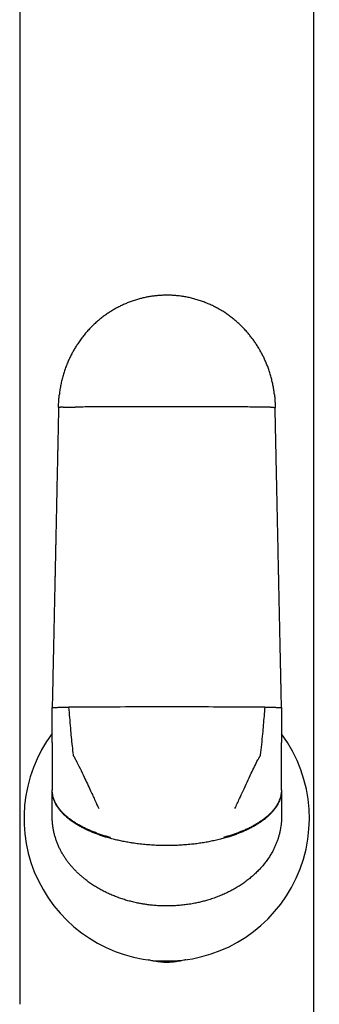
# Model space of a CAD drawing. Header units: millimetres. Extents: x 8 to 888, y 12 to 898.
# Tile 50 of 59: x 520 to 543, y 743 to 820. Entities that reach past the tile are written whole.
import ezdxf

# ---------------------------------------------------------------- set-up
doc = ezdxf.new("R2010")
doc.units = ezdxf.units.MM

msp = doc.modelspace()

# ---------------------------------------------------------------- linework, layer by layer
at = {"color": 7, "linetype": 'Continuous', "lineweight": 30}
for p, q in [((522.266, 763.667), (522.266, 766.405)), ((540.266, 766.405), (540.266, 763.667)), ((522.266, 763.667), (522.266, 763.418)), ((522.266, 763.418), (522.266, 761.925)), ((540.266, 763.418), (540.266, 763.667)), ((540.266, 761.925), (540.266, 763.418)), ((522.266, 761.925), (522.266, 761.091)), ((540.266, 761.091), (540.266, 761.925)), ((522.266, 761.091), (522.266, 759.958)), ((540.266, 759.958), (540.266, 761.091)), ((522.266, 759.958), (522.266, 759.92)), ((522.266, 759.072), (522.266, 759.92)), ((540.266, 759.92), (540.266, 759.958)), ((540.266, 759.92), (540.266, 759.072)), ((522.266, 757.839), (522.266, 759.072)), ((540.266, 759.072), (540.266, 757.839)), ((522.266, 757.831), (522.266, 757.839)), ((522.266, 757.831), (522.266, 757.827)), ((540.266, 757.839), (540.266, 757.831)), ((540.266, 757.827), (540.266, 757.831)), ((519.721, 743.105), (519.721, 743.105)), ((542.812, 743.105), (542.812, 743.105))]:
    msp.add_line(p, q, dxfattribs=at)
at = {"color": 7, "linetype": 'Continuous', "lineweight": 30, "flags": 128}
for points in [[(531.266, 766.461), (530.859, 766.461), (530.451, 766.461), (530.043, 766.461), (529.636, 766.46), (529.229, 766.46), (528.822, 766.459), (528.415, 766.459), (528.009, 766.458), (527.603, 766.457), (527.198, 766.456), (526.793, 766.455), (526.389, 766.454), (525.986, 766.452), (525.583, 766.451), (525.181, 766.45), (524.78, 766.448), (524.38, 766.446), (523.981, 766.445), (523.582, 766.443)], [(538.95, 766.443), (538.552, 766.445), (538.153, 766.446), (537.753, 766.448), (537.352, 766.45), (536.95, 766.451), (536.547, 766.452), (536.143, 766.454), (535.739, 766.455), (535.335, 766.456), (534.929, 766.457), (534.524, 766.458), (534.118, 766.459), (533.711, 766.459), (533.304, 766.46), (532.897, 766.46), (532.489, 766.461), (532.082, 766.461), (531.674, 766.461), (531.266, 766.461)]]:
    msp.add_lwpolyline(points, dxfattribs=at)
at = {"color": 7, "linetype": 'Continuous', "lineweight": 30}
for start, end in [(143.35646, 331.05165), (331.05165, 36.41111)]:
    msp.add_arc((531.253, 757.704), 11.2, start, end, dxfattribs=at)
for points, knots in [([(519.718, 862.504), (519.718, 862.349), (519.717, 861.983), (519.716, 861.41), (519.715, 860.792), (519.716, 860.189), (519.716, 859.601), (519.717, 859.028), (519.717, 858.461), (519.717, 857.902), (519.717, 857.35), (519.717, 856.815), (519.718, 856.296), (519.717, 855.793), (519.717, 855.329), (519.717, 854.902), (519.717, 854.511), (519.717, 854.129), (519.717, 853.754), (519.717, 853.382), (519.717, 853.01), (519.717, 852.426), (519.717, 851.63), (519.717, 850.509), (519.717, 849.283), (519.717, 847.953), (519.717, 846.637), (519.717, 845.33), (519.717, 844.026), (519.717, 838.501), (519.719, 825.095), (519.72, 801.541), (519.72, 780.034), (519.72, 766.433), (519.721, 763.008), (519.721, 761.787), (519.721, 760.577), (519.721, 759.379), (519.721, 758.276), (519.721, 757.269), (519.721, 756.561), (519.721, 756.065), (519.721, 755.777), (519.721, 755.48), (519.721, 755.171), (519.721, 754.849), (519.721, 754.513), (519.721, 754.162), (519.721, 753.798), (519.721, 753.421), (519.721, 753.031), (519.721, 752.631), (519.721, 752.22), (519.721, 751.795), (519.721, 751.354), (519.721, 750.897), (519.721, 750.423), (519.721, 749.936), (519.721, 749.435), (519.721, 748.923), (519.721, 748.4), (519.721, 747.868), (519.721, 747.322), (519.721, 746.759), (519.721, 746.178), (519.721, 745.58), (519.721, 744.967), (519.721, 744.341), (519.721, 743.719), (519.721, 743.305), (519.721, 743.105)], [0, 0, 0, 0, 0.003902, 0.009204, 0.014381, 0.019432, 0.024357, 0.029156, 0.03383, 0.038591, 0.043213, 0.047698, 0.052045, 0.056253, 0.060324, 0.063703, 0.06698, 0.070157, 0.073285, 0.076405, 0.079515, 0.082616, 0.091097, 0.099507, 0.110773, 0.121911, 0.132921, 0.143842, 0.15476, 0.165678, 0.282663, 0.491585, 0.757505, 0.82303, 0.833326, 0.84356, 0.853695, 0.863732, 0.87367, 0.881393, 0.889055, 0.891451, 0.893843, 0.896313, 0.898898, 0.9016, 0.904417, 0.907349, 0.910398, 0.913562, 0.916842, 0.920177, 0.923622, 0.92718, 0.930849, 0.9347, 0.938666, 0.942748, 0.946946, 0.951259, 0.955608, 0.960069, 0.964642, 0.969326, 0.974221, 0.979232, 0.984359, 0.989602, 0.994962, 1, 1, 1, 1]), ([(542.812, 743.105), (542.812, 743.288), (542.812, 743.676), (542.812, 744.266), (542.812, 744.869), (542.812, 745.459), (542.812, 746.069), (542.812, 746.698), (542.812, 747.344), (542.812, 747.973), (542.812, 748.563), (542.812, 749.115), (542.812, 749.631), (542.812, 750.133), (542.812, 750.621), (542.812, 751.094), (542.812, 751.554), (542.812, 751.999), (542.812, 752.43), (542.812, 752.847), (542.812, 753.25), (542.812, 753.638), (542.812, 754.013), (542.812, 754.373), (542.812, 754.719), (542.812, 755.051), (542.812, 755.359), (542.812, 755.643), (542.812, 755.908), (542.812, 756.169), (542.812, 756.429), (542.812, 756.69), (542.812, 756.951), (542.812, 757.542), (542.812, 758.466), (542.812, 759.728), (542.812, 761.003), (542.812, 762.291), (542.812, 763.589), (542.812, 769.114), (542.813, 782.521), (542.813, 800.785), (542.814, 819.683), (542.815, 832.873), (542.816, 841.181), (542.816, 844.608), (542.816, 845.838), (542.816, 847.073), (542.816, 848.317), (542.816, 849.546), (542.816, 850.76), (542.816, 851.957), (542.816, 852.896), (542.816, 853.573), (542.816, 853.985), (542.816, 854.404), (542.815, 854.832), (542.815, 855.275), (542.815, 855.733), (542.815, 856.206), (542.815, 856.693), (542.815, 857.195), (542.815, 857.712), (542.816, 858.243), (542.816, 858.789), (542.816, 859.35), (542.817, 859.946), (542.817, 860.577), (542.817, 861.245), (542.816, 861.889), (542.815, 862.311), (542.815, 862.504)], [0, 0, 0, 0, 0.004604, 0.00976, 0.014809, 0.019752, 0.024587, 0.030148, 0.03556, 0.040823, 0.045938, 0.050379, 0.054701, 0.058904, 0.062989, 0.066955, 0.070803, 0.074532, 0.078142, 0.081634, 0.085007, 0.088262, 0.091397, 0.094414, 0.097313, 0.100093, 0.102754, 0.105043, 0.107239, 0.109414, 0.111594, 0.113778, 0.115967, 0.118162, 0.128619, 0.139187, 0.149866, 0.160655, 0.17155, 0.182471, 0.299479, 0.508415, 0.641368, 0.774312, 0.839822, 0.850116, 0.86041, 0.870723, 0.881141, 0.891672, 0.901604, 0.911635, 0.921766, 0.925199, 0.928644, 0.932118, 0.935706, 0.939417, 0.943251, 0.947208, 0.951289, 0.955493, 0.959821, 0.964271, 0.968845, 0.973543, 0.978363, 0.983808, 0.989403, 0.995147, 1, 1, 1, 1]), ([(539.71, 790.995), (539.697, 791.101), (539.67, 791.323), (539.613, 791.658), (539.542, 792.003), (539.457, 792.349), (539.356, 792.696), (539.246, 793.027), (539.128, 793.339), (539.005, 793.634), (538.87, 793.927), (538.723, 794.219), (538.564, 794.507), (538.397, 794.786), (538.221, 795.056), (538.038, 795.315), (537.845, 795.57), (537.641, 795.819), (537.418, 796.072), (537.173, 796.328), (536.907, 796.584), (536.628, 796.829), (536.339, 797.062), (536.04, 797.283), (535.731, 797.491), (535.413, 797.684), (535.088, 797.863), (534.756, 798.027), (534.419, 798.176), (534.076, 798.309), (533.73, 798.426), (533.381, 798.527), (533.03, 798.613), (532.678, 798.682), (532.327, 798.736), (531.976, 798.774), (531.628, 798.796), (531.282, 798.804), (530.948, 798.798), (530.625, 798.779), (530.315, 798.748), (530.009, 798.707), (529.709, 798.654), (529.414, 798.592), (529.109, 798.515), (528.796, 798.423), (528.474, 798.315), (528.163, 798.195), (527.86, 798.065), (527.566, 797.925), (527.282, 797.775), (527.007, 797.617), (526.737, 797.448), (526.472, 797.267), (526.21, 797.074), (525.951, 796.867), (525.696, 796.647), (525.443, 796.41), (525.195, 796.157), (524.95, 795.888), (524.714, 795.604), (524.486, 795.304), (524.283, 795.014), (524.104, 794.734), (523.947, 794.469), (523.798, 794.196), (523.657, 793.915), (523.518, 793.613), (523.385, 793.29), (523.258, 792.945), (523.145, 792.592), (523.045, 792.232), (522.96, 791.867), (522.891, 791.496), (522.844, 791.189), (522.825, 791.006), (522.82, 790.949)], [0, 0, 0, 0, 0.0126634, 0.0265542, 0.0404388, 0.0545568, 0.0689009, 0.0834629, 0.0959827, 0.1086463, 0.121447, 0.1343774, 0.1474298, 0.1605958, 0.1731058, 0.1857013, 0.1983742, 0.2111163, 0.2239192, 0.2385303, 0.2531955, 0.2679018, 0.282636, 0.2973848, 0.3121349, 0.3268735, 0.3415875, 0.3562644, 0.370892, 0.3854582, 0.3999516, 0.414361, 0.428676, 0.4428864, 0.4569827, 0.4709558, 0.4847971, 0.4984988, 0.5120534, 0.5245658, 0.5369391, 0.5491685, 0.5612497, 0.5731789, 0.5849526, 0.5986247, 0.6120721, 0.6252912, 0.638279, 0.651263, 0.6640029, 0.676498, 0.6890242, 0.7018259, 0.7146675, 0.7277747, 0.7411461, 0.7547795, 0.7689264, 0.7833367, 0.7980044, 0.8129223, 0.8280819, 0.8401565, 0.8523687, 0.8647127, 0.8771821, 0.88977, 0.904209, 0.9187801, 0.9334712, 0.9482693, 0.9631605, 0.9781308, 0.9931649, 1, 1, 1, 1]), ([(522.766, 789.981), (522.768, 790.114), (522.772, 790.38), (522.792, 790.703), (522.813, 790.892), (522.82, 790.949)], [0, 0, 0, 0, 0.411322, 0.822162, 1, 1, 1, 1]), ([(539.709, 790.995), (539.711, 790.981), (539.727, 790.858), (539.745, 790.625), (539.763, 790.301), (539.765, 790.087), (539.766, 789.981)], [0, 0, 0, 0, 0.041723, 0.36746, 0.686905, 1, 1, 1, 1]), ([(522.766, 789.981), (522.763, 789.829), (522.757, 789.533), (522.748, 789.096), (522.739, 788.676), (522.73, 788.272), (522.722, 787.885), (522.715, 787.515), (522.707, 787.171), (522.701, 786.852), (522.694, 786.557), (522.688, 786.275), (522.683, 786.008), (522.677, 785.755), (522.672, 785.516), (522.668, 785.291), (522.663, 785.08), (522.659, 784.883), (522.655, 784.696), (522.651, 784.516), (522.643, 784.114), (522.633, 783.629), (522.621, 783.062), (522.611, 782.633), (522.602, 782.204), (522.593, 781.78), (522.585, 781.365), (522.576, 780.964), (522.568, 780.577), (522.56, 780.21), (522.553, 779.862), (522.546, 779.534), (522.54, 779.268), (522.536, 779.056), (522.532, 778.89), (522.528, 778.71), (522.524, 778.517), (522.52, 778.31), (522.515, 778.091), (522.51, 777.857), (522.505, 777.611), (522.5, 777.351), (522.494, 777.08), (522.488, 776.798), (522.482, 776.504), (522.475, 776.197), (522.468, 775.868), (522.461, 775.517), (522.453, 775.142), (522.444, 774.753), (522.436, 774.349), (522.427, 773.929), (522.418, 773.503), (522.409, 773.072), (522.399, 772.635), (522.39, 772.185), (522.38, 771.722), (522.37, 771.246), (522.359, 770.756), (522.349, 770.252), (522.338, 769.736), (522.326, 769.206), (522.315, 768.666), (522.303, 768.117), (522.291, 767.558), (522.279, 766.986), (522.271, 766.6), (522.266, 766.405)], [0, 0, 0, 0, 0.019245, 0.037782, 0.05561, 0.072729, 0.08914, 0.104842, 0.119835, 0.132957, 0.145483, 0.157414, 0.168749, 0.179488, 0.189633, 0.199181, 0.208135, 0.216492, 0.224272, 0.231882, 0.239491, 0.275364, 0.293563, 0.311762, 0.32996, 0.348099, 0.365728, 0.382754, 0.399176, 0.414996, 0.42947, 0.443399, 0.456785, 0.463283, 0.470346, 0.477973, 0.486165, 0.494921, 0.504241, 0.514126, 0.524576, 0.53559, 0.547168, 0.559089, 0.571555, 0.584565, 0.59812, 0.613368, 0.629252, 0.645771, 0.662924, 0.680713, 0.699136, 0.717089, 0.735605, 0.754686, 0.774332, 0.794541, 0.815316, 0.836654, 0.858557, 0.881024, 0.904056, 0.927225, 0.950939, 0.975198, 1, 1, 1, 1]), ([(523.136, 790.005), (523.106, 790.004), (523.046, 790.002), (522.971, 789.999), (522.906, 789.996), (522.854, 789.993), (522.814, 789.99), (522.786, 789.987), (522.77, 789.984), (522.767, 789.982), (522.766, 789.981)], [0, 0, 0, 0, 0.128371, 0.256828, 0.38483, 0.511835, 0.637322, 0.7608, 0.881824, 1, 1, 1, 1]), ([(523.136, 790.005), (523.167, 790.006), (523.231, 790.007), (523.337, 790.01), (523.451, 790.012), (523.571, 790.014), (523.695, 790.015), (523.823, 790.017), (523.952, 790.018), (524.039, 790.018), (524.082, 790.018)], [0, 0, 0, 0, 0.131904, 0.262655, 0.391776, 0.518841, 0.643479, 0.765379, 0.884286, 1, 1, 1, 1]), ([(531.266, 790.037), (531.041, 790.037), (530.591, 790.037), (529.916, 790.036), (529.24, 790.035), (528.566, 790.034), (527.892, 790.033), (527.232, 790.031), (526.587, 790.029), (525.957, 790.027), (525.329, 790.024), (524.704, 790.022), (524.29, 790.019), (524.082, 790.018)], [0, 0, 0, 0, 0.093098, 0.18629, 0.279559, 0.372891, 0.466269, 0.55968, 0.647768, 0.735857, 0.823934, 0.911986, 1, 1, 1, 1]), ([(538.45, 790.018), (538.231, 790.019), (537.791, 790.022), (537.128, 790.025), (536.461, 790.027), (535.792, 790.03), (535.121, 790.032), (534.461, 790.033), (533.813, 790.035), (533.177, 790.036), (532.54, 790.036), (531.903, 790.037), (531.479, 790.037), (531.266, 790.037)], [0, 0, 0, 0, 0.093349, 0.18674, 0.280158, 0.373587, 0.46701, 0.560413, 0.648446, 0.736434, 0.824365, 0.912224, 1, 1, 1, 1]), ([(539.397, 790.005), (539.365, 790.006), (539.302, 790.007), (539.195, 790.01), (539.082, 790.012), (538.962, 790.014), (538.838, 790.015), (538.71, 790.017), (538.581, 790.018), (538.494, 790.018), (538.45, 790.018)], [0, 0, 0, 0, 0.131904, 0.262655, 0.391776, 0.518841, 0.643479, 0.765379, 0.884286, 1, 1, 1, 1]), ([(539.397, 790.005), (539.427, 790.004), (539.486, 790.002), (539.562, 789.999), (539.626, 789.996), (539.679, 789.993), (539.719, 789.99), (539.746, 789.987), (539.763, 789.984), (539.765, 789.982), (539.766, 789.981)], [0, 0, 0, 0, 0.128371, 0.256828, 0.38483, 0.511835, 0.637322, 0.7608, 0.881824, 1, 1, 1, 1]), ([(540.266, 766.405), (540.263, 766.556), (540.257, 766.853), (540.247, 767.29), (540.238, 767.711), (540.23, 768.114), (540.222, 768.501), (540.214, 768.872), (540.206, 769.216), (540.2, 769.536), (540.193, 769.831), (540.187, 770.112), (540.182, 770.38), (540.176, 770.633), (540.171, 770.872), (540.166, 771.097), (540.162, 771.308), (540.158, 771.506), (540.154, 771.692), (540.15, 771.873), (540.141, 772.275), (540.131, 772.76), (540.119, 773.328), (540.11, 773.757), (540.1, 774.185), (540.091, 774.609), (540.083, 775.024), (540.074, 775.426), (540.066, 775.813), (540.058, 776.18), (540.051, 776.528), (540.044, 776.856), (540.038, 777.122), (540.034, 777.334), (540.03, 777.5), (540.026, 777.68), (540.022, 777.873), (540.018, 778.08), (540.013, 778.299), (540.008, 778.532), (540.003, 778.779), (539.997, 779.038), (539.992, 779.31), (539.986, 779.592), (539.979, 779.886), (539.973, 780.193), (539.966, 780.522), (539.959, 780.873), (539.951, 781.247), (539.942, 781.637), (539.934, 782.041), (539.925, 782.46), (539.916, 782.886), (539.907, 783.317), (539.898, 783.754), (539.888, 784.203), (539.878, 784.666), (539.868, 785.143), (539.858, 785.632), (539.847, 786.135), (539.836, 786.652), (539.825, 787.181), (539.814, 787.721), (539.802, 788.27), (539.791, 788.829), (539.779, 789.4), (539.77, 789.786), (539.766, 789.981)], [0, 0, 0, 0, 0.019245, 0.037782, 0.05561, 0.072729, 0.08914, 0.104842, 0.119836, 0.132957, 0.145483, 0.157414, 0.168749, 0.179489, 0.189633, 0.199182, 0.208136, 0.216493, 0.224273, 0.231883, 0.239492, 0.275365, 0.293564, 0.311763, 0.329961, 0.3481, 0.365729, 0.382755, 0.399178, 0.414997, 0.429471, 0.443401, 0.456786, 0.463285, 0.470347, 0.477974, 0.486166, 0.494922, 0.504243, 0.514128, 0.524577, 0.535591, 0.54717, 0.559091, 0.571556, 0.584566, 0.598121, 0.613369, 0.629253, 0.645772, 0.662925, 0.680714, 0.699137, 0.71709, 0.735606, 0.754687, 0.774332, 0.794542, 0.815316, 0.836655, 0.858558, 0.881025, 0.904056, 0.927226, 0.95094, 0.975198, 1, 1, 1, 1]), ([(522.266, 766.405), (522.267, 766.406), (522.269, 766.408), (522.286, 766.411), (522.314, 766.414), (522.354, 766.417), (522.406, 766.42), (522.471, 766.423), (522.546, 766.426), (522.606, 766.428), (522.636, 766.429)], [0, 0, 0, 0, 0.118176, 0.2392, 0.362678, 0.488165, 0.61517, 0.743172, 0.871629, 1, 1, 1, 1]), ([(522.636, 766.429), (522.667, 766.43), (522.731, 766.432), (522.837, 766.434), (522.951, 766.436), (523.071, 766.438), (523.195, 766.44), (523.323, 766.441), (523.452, 766.442), (523.539, 766.442), (523.582, 766.443)], [0, 0, 0, 0, 0.131904, 0.262655, 0.391776, 0.518841, 0.643479, 0.765379, 0.884286, 1, 1, 1, 1]), ([(523.933, 762.69), (523.906, 762.922), (523.854, 763.388), (523.783, 764.089), (523.715, 764.834), (523.647, 765.619), (523.604, 766.169), (523.582, 766.443)], [0, 0, 0, 0, 0.185902, 0.372946, 0.560808, 0.781112, 1, 1, 1, 1]), ([(538.95, 766.443), (538.932, 766.21), (538.896, 765.745), (538.836, 765.044), (538.77, 764.299), (538.693, 763.514), (538.631, 762.964), (538.6, 762.69)], [0, 0, 0, 0, 0.185634, 0.372281, 0.559969, 0.780783, 1, 1, 1, 1]), ([(538.95, 766.443), (538.994, 766.442), (539.081, 766.442), (539.21, 766.441), (539.338, 766.44), (539.462, 766.438), (539.582, 766.436), (539.696, 766.434), (539.802, 766.432), (539.865, 766.43), (539.897, 766.429)], [0, 0, 0, 0, 0.115714, 0.234621, 0.356521, 0.481159, 0.608224, 0.737345, 0.868096, 1, 1, 1, 1]), ([(539.897, 766.429), (539.927, 766.428), (539.987, 766.426), (540.062, 766.423), (540.126, 766.42), (540.179, 766.417), (540.219, 766.414), (540.246, 766.411), (540.263, 766.408), (540.265, 766.406), (540.266, 766.405)], [0, 0, 0, 0, 0.128371, 0.256828, 0.38483, 0.511835, 0.637322, 0.7608, 0.881824, 1, 1, 1, 1]), ([(524.126, 762.298), (524.114, 762.323), (524.09, 762.371), (524.054, 762.446), (524.019, 762.508), (523.984, 762.557), (523.958, 762.598), (523.941, 762.643), (523.935, 762.674), (523.933, 762.69)], [0, 0, 0, 0, 0.1860986, 0.3720189, 0.5602602, 0.6733737, 0.7844366, 0.8922439, 1, 1, 1, 1]), ([(538.6, 762.69), (538.596, 762.67), (538.589, 762.63), (538.562, 762.574), (538.525, 762.525), (538.487, 762.461), (538.45, 762.385), (538.421, 762.327), (538.407, 762.298)], [0, 0, 0, 0, 0.136932, 0.275376, 0.419204, 0.561144, 0.780661, 1, 1, 1, 1]), ([(524.126, 762.298), (524.234, 762.076), (524.453, 761.63), (524.754, 761.002), (525.032, 760.413), (525.2, 760.049), (525.285, 759.866)], [0, 0, 0, 0, 0.27496, 0.553582, 0.775368, 1, 1, 1, 1]), ([(537.248, 759.866), (537.355, 760.099), (537.569, 760.56), (537.872, 761.196), (538.151, 761.774), (538.322, 762.124), (538.407, 762.298)], [0, 0, 0, 0, 0.285391, 0.566308, 0.784253, 1, 1, 1, 1]), ([(526.832, 756.209), (526.724, 756.238), (526.509, 756.298), (526.193, 756.397), (525.883, 756.502), (525.582, 756.614), (525.289, 756.733), (525.007, 756.858), (524.735, 756.989), (524.472, 757.128), (524.218, 757.274), (523.974, 757.428), (523.745, 757.587), (523.532, 757.75), (523.335, 757.916), (523.154, 758.085), (522.991, 758.257), (522.845, 758.431), (522.717, 758.606), (522.605, 758.783), (522.51, 758.96), (522.431, 759.133), (522.37, 759.303), (522.323, 759.469), (522.291, 759.633), (522.27, 759.796), (522.268, 759.904), (522.266, 759.958)], [0, 0, 0, 0, 0.050332, 0.100224, 0.149568, 0.198261, 0.246204, 0.293303, 0.339472, 0.384634, 0.430796, 0.475722, 0.519366, 0.561694, 0.602689, 0.642351, 0.680697, 0.717764, 0.753611, 0.788378, 0.822147, 0.854991, 0.885185, 0.914705, 0.943628, 0.972034, 1, 1, 1, 1]), ([(526.865, 756.127), (526.755, 756.157), (526.535, 756.219), (526.212, 756.32), (525.897, 756.428), (525.59, 756.543), (525.294, 756.665), (525.008, 756.793), (524.734, 756.926), (524.469, 757.068), (524.213, 757.217), (523.967, 757.373), (523.738, 757.534), (523.525, 757.699), (523.328, 757.868), (523.148, 758.04), (522.985, 758.214), (522.839, 758.389), (522.71, 758.566), (522.599, 758.744), (522.504, 758.922), (522.427, 759.097), (522.366, 759.267), (522.321, 759.432), (522.289, 759.596), (522.27, 759.759), (522.268, 759.866), (522.266, 759.92)], [0, 0, 0, 0, 0.0511098, 0.101659, 0.1515453, 0.2006714, 0.2489461, 0.2962858, 0.3426154, 0.3878697, 0.4340657, 0.4789723, 0.5225548, 0.5647939, 0.6056856, 0.6452416, 0.6834885, 0.7204677, 0.7562336, 0.7908528, 0.8244019, 0.8569659, 0.8868488, 0.916015, 0.9445439, 0.9725138, 1, 1, 1, 1]), ([(525.285, 759.866), (525.344, 759.739), (525.462, 759.482), (525.675, 759.018), (525.828, 758.681), (525.923, 758.474)], [0, 0, 0, 0, 0.275254, 0.554259, 1, 1, 1, 1]), ([(540.266, 759.92), (540.265, 759.866), (540.263, 759.757), (540.243, 759.592), (540.211, 759.426), (540.164, 759.259), (540.103, 759.09), (540.028, 758.92), (539.937, 758.75), (539.83, 758.578), (539.704, 758.403), (539.56, 758.227), (539.398, 758.053), (539.22, 757.881), (539.024, 757.712), (538.812, 757.547), (538.584, 757.386), (538.34, 757.229), (538.081, 757.077), (537.807, 756.931), (537.52, 756.791), (537.227, 756.66), (536.928, 756.538), (536.625, 756.424), (536.313, 756.318), (535.994, 756.218), (535.777, 756.157), (535.668, 756.127)], [0, 0, 0, 0, 0.02783, 0.056156, 0.085057, 0.114615, 0.144911, 0.176027, 0.208042, 0.241029, 0.276703, 0.313586, 0.351732, 0.391185, 0.431972, 0.474106, 0.517584, 0.562389, 0.608486, 0.655828, 0.704352, 0.753983, 0.801716, 0.850274, 0.899571, 0.949513, 1, 1, 1, 1]), ([(540.266, 759.958), (540.265, 759.904), (540.262, 759.794), (540.242, 759.629), (540.208, 759.462), (540.16, 759.295), (540.098, 759.126), (540.022, 758.958), (539.931, 758.789), (539.823, 758.618), (539.698, 758.444), (539.554, 758.27), (539.392, 758.098), (539.213, 757.929), (539.017, 757.762), (538.805, 757.6), (538.577, 757.441), (538.335, 757.286), (538.077, 757.137), (537.806, 756.993), (537.522, 756.856), (537.232, 756.728), (536.937, 756.608), (536.638, 756.498), (536.332, 756.394), (536.02, 756.297), (535.807, 756.238), (535.701, 756.209)], [0, 0, 0, 0, 0.0283153, 0.0570818, 0.086381, 0.1162949, 0.146904, 0.1782854, 0.2105103, 0.2436431, 0.2794013, 0.31637, 0.3546152, 0.3941736, 0.4350642, 0.4772885, 0.5208309, 0.5656592, 0.6117266, 0.6589756, 0.7073322, 0.7567079, 0.804107, 0.8522337, 0.900992, 0.9502818, 1, 1, 1, 1]), ([(536.61, 758.474), (536.67, 758.607), (536.79, 758.869), (537.003, 759.333), (537.155, 759.665), (537.248, 759.866)], [0, 0, 0, 0, 0.284665, 0.565775, 1, 1, 1, 1]), ([(526.865, 751.723), (526.746, 751.776), (526.51, 751.882), (526.166, 752.058), (525.832, 752.245), (525.511, 752.444), (525.2, 752.654), (524.926, 752.857), (524.687, 753.05), (524.48, 753.228), (524.281, 753.411), (524.091, 753.6), (523.909, 753.793), (523.736, 753.992), (523.571, 754.195), (523.411, 754.408), (523.257, 754.632), (523.11, 754.864), (522.975, 755.101), (522.87, 755.303), (522.792, 755.469), (522.735, 755.597), (522.681, 755.726), (522.63, 755.856), (522.582, 755.987), (522.522, 756.168), (522.453, 756.399), (522.385, 756.681), (522.332, 756.966), (522.294, 757.252), (522.271, 757.539), (522.268, 757.731), (522.266, 757.827)], [0, 0, 0, 0, 0.048351, 0.096067, 0.143227, 0.189912, 0.236203, 0.282188, 0.316344, 0.350095, 0.383479, 0.416537, 0.44931, 0.481842, 0.514177, 0.546358, 0.58075, 0.614731, 0.648364, 0.681709, 0.699083, 0.716406, 0.733687, 0.750935, 0.768159, 0.785371, 0.821584, 0.857492, 0.893188, 0.928773, 0.964344, 1, 1, 1, 1]), ([(540.266, 757.827), (540.265, 757.746), (540.263, 757.585), (540.247, 757.344), (540.22, 757.103), (540.189, 756.902), (540.158, 756.739), (540.131, 756.615), (540.101, 756.49), (540.069, 756.366), (540.033, 756.242), (539.981, 756.076), (539.909, 755.867), (539.809, 755.62), (539.699, 755.376), (539.592, 755.165), (539.493, 754.987), (539.406, 754.839), (539.314, 754.693), (539.218, 754.547), (539.084, 754.357), (538.908, 754.126), (538.683, 753.858), (538.443, 753.599), (538.187, 753.349), (537.916, 753.107), (537.631, 752.876), (537.333, 752.654), (537.022, 752.444), (536.701, 752.245), (536.368, 752.058), (536.023, 751.882), (535.787, 751.776), (535.668, 751.723)], [0, 0, 0, 0, 0.029945, 0.059823, 0.089694, 0.119616, 0.13533, 0.151083, 0.166882, 0.182736, 0.198653, 0.214641, 0.247477, 0.280404, 0.313489, 0.346798, 0.367879, 0.38909, 0.410446, 0.431962, 0.453652, 0.496555, 0.53977, 0.583404, 0.627557, 0.672328, 0.717811, 0.763777, 0.810058, 0.856738, 0.903902, 0.95163, 1, 1, 1, 1]), ([(531.266, 755.571), (531.106, 755.572), (530.783, 755.575), (530.295, 755.595), (529.8, 755.627), (529.301, 755.674), (528.836, 755.731), (528.407, 755.795), (528.015, 755.863), (527.627, 755.941), (527.243, 756.028), (526.991, 756.094), (526.865, 756.127)], [0, 0, 0, 0, 0.107507, 0.217042, 0.328269, 0.440812, 0.554261, 0.643749, 0.733301, 0.822683, 0.911662, 1, 1, 1, 1]), ([(535.668, 756.127), (535.534, 756.092), (535.267, 756.022), (534.859, 755.931), (534.446, 755.85), (534.031, 755.78), (533.613, 755.72), (533.171, 755.668), (532.706, 755.625), (532.22, 755.594), (531.741, 755.575), (531.424, 755.572), (531.266, 755.571)], [0, 0, 0, 0, 0.093715, 0.188133, 0.282974, 0.377957, 0.472808, 0.567262, 0.677727, 0.786901, 0.894432, 1, 1, 1, 1]), ([(531.266, 750.829), (531.128, 750.83), (530.852, 750.833), (530.439, 750.856), (530.119, 750.884), (529.891, 750.911), (529.753, 750.928), (529.616, 750.947), (529.479, 750.968), (529.342, 750.99), (529.206, 751.014), (528.987, 751.056), (528.687, 751.12), (528.309, 751.215), (527.938, 751.322), (527.574, 751.442), (527.216, 751.574), (526.982, 751.673), (526.865, 751.723)], [0, 0, 0, 0, 0.091785, 0.183176, 0.27429, 0.304931, 0.335559, 0.366179, 0.396794, 0.42741, 0.45803, 0.488661, 0.575403, 0.661389, 0.746729, 0.831535, 0.91592, 1, 1, 1, 1]), ([(535.668, 751.723), (535.537, 751.668), (535.275, 751.557), (534.872, 751.412), (534.545, 751.308), (534.298, 751.237), (534.134, 751.193), (533.968, 751.151), (533.801, 751.111), (533.632, 751.074), (533.376, 751.022), (533.029, 750.961), (532.593, 750.902), (532.153, 750.86), (531.711, 750.834), (531.415, 750.83), (531.266, 750.829)], [0, 0, 0, 0, 0.094152, 0.18872, 0.283867, 0.321441, 0.359138, 0.396968, 0.434941, 0.473065, 0.511349, 0.608738, 0.706151, 0.803735, 0.901636, 1, 1, 1, 1]), ([(531.266, 746.391), (531.189, 746.392), (531.033, 746.394), (530.796, 746.413), (530.555, 746.442), (530.319, 746.481), (530.115, 746.522), (529.945, 746.562), (529.849, 746.586), (529.801, 746.599)], [0, 0, 0, 0, 0.155986, 0.315693, 0.479467, 0.647306, 0.798136, 0.900783, 1, 1, 1, 1]), ([(532.769, 746.609), (532.746, 746.603), (532.657, 746.578), (532.502, 746.541), (532.302, 746.498), (532.097, 746.461), (531.887, 746.43), (531.677, 746.408), (531.47, 746.394), (531.334, 746.392), (531.266, 746.391)], [0, 0, 0, 0, 0.04633, 0.18262, 0.313356, 0.449975, 0.592156, 0.731074, 0.866945, 1, 1, 1, 1]), ([(543.234, 722.152), (543.234, 722.153), (543.233, 722.212), (543.231, 722.333), (543.229, 722.468), (543.227, 722.562), (543.226, 722.611), (543.225, 722.662), (543.224, 722.713), (543.223, 722.765), (543.223, 722.816), (543.221, 722.922), (543.217, 723.103), (543.212, 723.356), (543.207, 723.622), (543.202, 723.866), (543.198, 724.089), (543.193, 724.294), (543.189, 724.494), (543.184, 724.694), (543.18, 724.899), (543.173, 725.174), (543.165, 725.522), (543.155, 725.947), (543.143, 726.386), (543.132, 726.837), (543.123, 727.159), (543.118, 727.347), (543.117, 727.4), (543.115, 727.453), (543.114, 727.505), (543.113, 727.55), (543.112, 727.589), (543.109, 727.688), (543.105, 727.856), (543.098, 728.09), (543.092, 728.331), (543.085, 728.576), (543.078, 728.835), (543.07, 729.105), (543.062, 729.387), (543.054, 729.679), (543.046, 729.981), (543.037, 730.295), (543.03, 730.515), (543.027, 730.637), (543.026, 730.657), (543.026, 730.676), (543.025, 730.696), (543.025, 730.716), (543.024, 730.736), (543.023, 730.787), (543.02, 730.901), (543.015, 731.072), (543.009, 731.273), (543.004, 731.467), (542.998, 731.66), (542.993, 731.85), (542.988, 732.042), (542.977, 732.422), (542.966, 732.849), (542.955, 733.231), (542.952, 733.371), (542.951, 733.403), (542.95, 733.423), (542.95, 733.438), (542.949, 733.463), (542.948, 733.499), (542.947, 733.55), (542.945, 733.611), (542.943, 733.683), (542.941, 733.765), (542.939, 733.862), (542.936, 733.976), (542.932, 734.108), (542.929, 734.253), (542.925, 734.412), (542.92, 734.585), (542.916, 734.772), (542.912, 734.912), (542.91, 735.001), (542.909, 735.035), (542.908, 735.069), (542.908, 735.102), (542.907, 735.135), (542.905, 735.208), (542.902, 735.357), (542.897, 735.567), (542.891, 735.796), (542.887, 735.997), (542.883, 736.179), (542.88, 736.343), (542.876, 736.498), (542.874, 736.598), (542.873, 736.647), (542.873, 736.647), (542.873, 736.647), (542.873, 736.647), (542.873, 736.647), (542.873, 736.648), (542.873, 736.649), (542.873, 736.651), (542.873, 736.656), (542.873, 736.666), (542.872, 736.682), (542.872, 736.707), (542.871, 736.742), (542.87, 736.789), (542.869, 736.849), (542.868, 736.924), (542.866, 737.017), (542.864, 737.129), (542.861, 737.256), (542.859, 737.397), (542.856, 737.548), (542.853, 737.71), (542.85, 737.881), (542.847, 738.065), (542.844, 738.262), (542.841, 738.472), (542.838, 738.691), (542.834, 738.917), (542.831, 739.15), (542.829, 739.395), (542.826, 739.652), (542.824, 739.83), (542.823, 739.925), (542.823, 739.934), (542.823, 739.942), (542.823, 739.951), (542.823, 739.96), (542.823, 739.969), (542.823, 739.978), (542.822, 740.004), (542.822, 740.068), (542.821, 740.168), (542.82, 740.293), (542.819, 740.42), (542.818, 740.554), (542.817, 740.691), (542.816, 740.829), (542.816, 740.964), (542.815, 741.088), (542.815, 741.203), (542.814, 741.307), (542.814, 741.4), (542.814, 741.484), (542.813, 741.567), (542.813, 741.654), (542.813, 741.751), (542.813, 741.86), (542.812, 741.979), (542.812, 742.11), (542.812, 742.249), (542.812, 742.391), (542.812, 742.532), (542.812, 742.667), (542.812, 742.794), (542.812, 742.908), (542.812, 743.011), (542.812, 743.075), (542.812, 743.105)], [0, 0, 0, 0, 0.000199, 0.008249, 0.016928, 0.019208, 0.021528, 0.023888, 0.026287, 0.028726, 0.031205, 0.033501, 0.043594, 0.056711, 0.069213, 0.081101, 0.091197, 0.100807, 0.110064, 0.119574, 0.129285, 0.1392, 0.158692, 0.178929, 0.199914, 0.221649, 0.243807, 0.24634, 0.248882, 0.251433, 0.253993, 0.256306, 0.257971, 0.259654, 0.270605, 0.282295, 0.293563, 0.305442, 0.317933, 0.331034, 0.344746, 0.358808, 0.37346, 0.388701, 0.404532, 0.405482, 0.406436, 0.407395, 0.408358, 0.409327, 0.4103, 0.411277, 0.416738, 0.426843, 0.436249, 0.446015, 0.455039, 0.464352, 0.473742, 0.482953, 0.519732, 0.535883, 0.538419, 0.540008, 0.540574, 0.541308, 0.54221, 0.544164, 0.546619, 0.549575, 0.553033, 0.556992, 0.561452, 0.567163, 0.573529, 0.58055, 0.588226, 0.596557, 0.605542, 0.615182, 0.61682, 0.618447, 0.620064, 0.62167, 0.623266, 0.62485, 0.632179, 0.644681, 0.65521, 0.665141, 0.673503, 0.681387, 0.688796, 0.695727, 0.69573, 0.695733, 0.695737, 0.695745, 0.69576, 0.695787, 0.695836, 0.695928, 0.69611, 0.696485, 0.697318, 0.698518, 0.699988, 0.702368, 0.705228, 0.708568, 0.713209, 0.718541, 0.724564, 0.731278, 0.738683, 0.746217, 0.754353, 0.763091, 0.772429, 0.782369, 0.79291, 0.8034, 0.814423, 0.825981, 0.838073, 0.850701, 0.851092, 0.851489, 0.851892, 0.852301, 0.852715, 0.853136, 0.853561, 0.853993, 0.856838, 0.862485, 0.86814, 0.874374, 0.880428, 0.886944, 0.893661, 0.899918, 0.905802, 0.91118, 0.916051, 0.920416, 0.924275, 0.927873, 0.931934, 0.936504, 0.941585, 0.947174, 0.953274, 0.959883, 0.966758, 0.973189, 0.97971, 0.985652, 0.991014, 0.995797, 1, 1, 1, 1])]:
    msp.add_open_spline(points, degree=3, knots=knots, dxfattribs=at)

doc.saveas('drawing.dxf')
